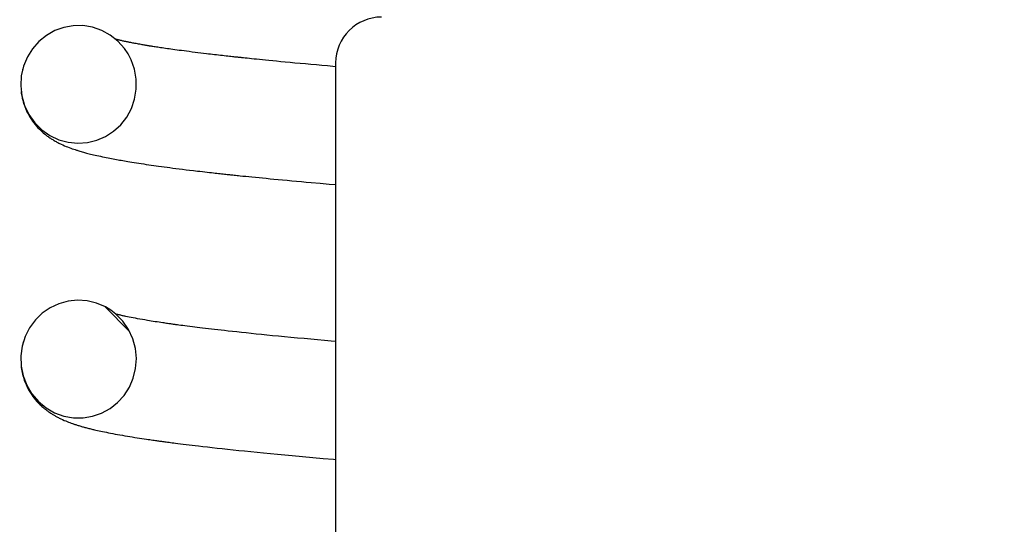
# Model space of a CAD drawing. Extents: x -169 to 6736, y -208 to 3022.
# Tile 150 of 256: x 1709.937 to 1710.606, y 408.827 to 409.171. Entities that reach past the tile are written whole.
import ezdxf

# ---------------------------------------------------------------- set-up
doc = ezdxf.new("R2010")
doc.units = 0
doc.header["$MEASUREMENT"] = 0
doc.header["$PDSIZE"] = 1
doc.layers.get('DEFPOINTS').update_dxf_attribs({"linetype": 'CONTINUOUS'})
doc.layers.add('DIM', color=3, linetype='CONTINUOUS')
doc.layers.add('SPILL-BUCKET', color=1, linetype='CONTINUOUS')
doc.styles.add('SIMPLEX', font='simplex')
doc.dimstyles.new('DIM64', dxfattribs={"dimscale": 64, "dimtxt": 0.09375, "dimasz": 0.09375, "dimexe": 0.0625, "dimexo": 0.0625, "dimgap": 0.046875, "dimtad": 1, "dimdec": 4, "dimzin": 3, "dimdsep": 46, "dimlunit": 4, "dimtxsty": 'SIMPLEX', "dimcen": 0, "dimclrd": 256, "dimclre": 256, "dimclrt": 256, "dimadec": 0, "dimazin": 0, "dimtfac": 1, "dimtdec": 4, "dimtmove": 0, "dimatfit": 3, "dimfxl": 1, "dimfrac": 2, "dimtolj": 1, "dimtzin": 0, "dimarcsym": 0})

# ---------------------------------------------------------------- blocks, each defined once
blk = doc.blocks.new('*D17')
at = {"layer": 'DEFPOINTS', "color": 0, "transparency": 16777216}
for p in [(1422.42894, 414.28861), (2052.15406, 410.00736), (1422.42894, 136.51592)]:
    blk.add_point(p, dxfattribs=at)
at = {"layer": 'DIM', "lineweight": -2, "transparency": 16777216}
for p, q in [((1422.42894, 410.28861), (1422.42894, 132.51592)), ((2052.15406, 406.00736), (2052.15406, 132.51592)), ((2046.15406, 136.51592), (1428.42894, 136.51592))]:
    blk.add_line(p, q, dxfattribs=at)
at = {"layer": 'DIM', "transparency": 16777216}
for points in [[(1428.42894, 137.51592), (1428.42894, 135.51592), (1422.42894, 136.51592)], [(2046.15406, 137.51592), (2046.15406, 135.51592), (2052.15406, 136.51592)]]:
    blk.add_solid(points, dxfattribs=at)
at = {"layer": 'DIM', "transparency": 16777216, "insert": (1737.2915, 144.08735), "char_height": 6, "attachment_point": 5, "style": 'SIMPLEX'}
blk.add_mtext('\\A1;52\'-5 3/4" (F.V. TANK SLAB)', dxfattribs=at)

msp = doc.modelspace()

# ---------------------------------------------------------------- linework, layer by layer
at = {"layer": 'SPILL-BUCKET', "color": 7, "linetype": 'Continuous'}
for p, q in [((1709.96062, 409.1633), (1709.95493, 409.16009)), ((1709.96675, 409.16551), (1709.96062, 409.1633)), ((1709.97316, 409.16667), (1709.96675, 409.16551)), ((1709.97972, 409.16672), (1709.97316, 409.16667)), ((1709.98621, 409.16567), (1709.97972, 409.16672)), ((1709.99249, 409.1635), (1709.98621, 409.16567)), ((1709.99831, 409.1603), (1709.99249, 409.1635)), ((1709.94985, 409.15598), (1709.94546, 409.15102)), ((1709.95493, 409.16009), (1709.94985, 409.15598)), ((1710.00351, 409.15616), (1709.99831, 409.1603)), ((1710.00252, 409.15731), (1710.00205, 409.15743)), ((1710.00296, 409.1572), (1710.00252, 409.15731)), ((1710.00342, 409.15708), (1710.00296, 409.1572)), ((1710.00388, 409.15697), (1710.00342, 409.15708)), ((1710.00794, 409.15122), (1710.00351, 409.15616)), ((1710.00436, 409.15685), (1710.00388, 409.15697)), ((1710.00485, 409.15674), (1710.00436, 409.15685)), ((1710.00536, 409.15662), (1710.00485, 409.15674)), ((1710.00589, 409.1565), (1710.00536, 409.15662)), ((1710.00643, 409.15637), (1710.00589, 409.1565)), ((1710.00698, 409.15625), (1710.00643, 409.15637)), ((1710.00755, 409.15613), (1710.00698, 409.15625)), ((1710.00806, 409.15601), (1710.00755, 409.15613)), ((1710.00859, 409.1559), (1710.00806, 409.15601)), ((1710.00897, 409.15582), (1710.00859, 409.1559)), ((1710.00936, 409.15574), (1710.00897, 409.15582)), ((1710.00971, 409.15567), (1710.00936, 409.15574)), ((1710.01006, 409.1556), (1710.00971, 409.15567)), ((1710.01045, 409.15552), (1710.01006, 409.1556)), ((1710.01085, 409.15543), (1710.01045, 409.15552)), ((1710.01132, 409.15534), (1710.01085, 409.15543)), ((1710.01179, 409.15524), (1710.01132, 409.15534)), ((1710.01235, 409.15514), (1710.01179, 409.15524)), ((1710.01291, 409.15502), (1710.01235, 409.15514)), ((1710.01359, 409.15489), (1710.01291, 409.15502)), ((1710.01429, 409.15476), (1710.01359, 409.15489)), ((1710.01508, 409.15461), (1710.01429, 409.15476)), ((1710.01588, 409.15446), (1710.01508, 409.15461)), ((1709.94546, 409.15102), (1709.94195, 409.14541)), ((1710.01043, 409.14751), (1710.00794, 409.15122)), ((1710.01675, 409.1543), (1710.01588, 409.15446)), ((1710.01763, 409.15415), (1710.01675, 409.1543)), ((1710.01843, 409.154), (1710.01763, 409.15415)), ((1710.01925, 409.15386), (1710.01843, 409.154)), ((1710.01997, 409.15373), (1710.01925, 409.15386)), ((1710.0207, 409.1536), (1710.01997, 409.15373)), ((1710.02134, 409.1535), (1710.0207, 409.1536)), ((1710.02198, 409.15339), (1710.02134, 409.1535)), ((1710.02252, 409.15329), (1710.02198, 409.15339)), ((1710.02306, 409.15321), (1710.02252, 409.15329)), ((1710.0235, 409.15313), (1710.02306, 409.15321)), ((1710.02395, 409.15306), (1710.0235, 409.15313)), ((1710.02433, 409.153), (1710.02395, 409.15306)), ((1710.02471, 409.15293), (1710.02433, 409.153)), ((1710.02512, 409.15286), (1710.02471, 409.15293)), ((1710.02554, 409.1528), (1710.02512, 409.15286)), ((1710.02598, 409.15273), (1710.02554, 409.1528)), ((1710.02642, 409.15266), (1710.02598, 409.15273)), ((1710.02689, 409.15258), (1710.02642, 409.15266)), ((1710.02737, 409.15251), (1710.02689, 409.15258)), ((1710.02815, 409.15238), (1710.02737, 409.15251)), ((1710.02894, 409.15226), (1710.02815, 409.15238)), ((1710.0298, 409.15213), (1710.02894, 409.15226)), ((1710.03067, 409.15199), (1710.0298, 409.15213)), ((1710.03162, 409.15185), (1710.03067, 409.15199)), ((1710.03257, 409.15171), (1710.03162, 409.15185)), ((1710.03363, 409.15155), (1710.03257, 409.15171)), ((1710.03471, 409.15139), (1710.03363, 409.15155)), ((1710.03593, 409.15121), (1710.03471, 409.15139)), ((1710.03716, 409.15103), (1710.03593, 409.15121)), ((1710.03836, 409.15086), (1710.03716, 409.15103)), ((1710.03958, 409.15069), (1710.03836, 409.15086)), ((1710.04091, 409.1505), (1710.03958, 409.15069)), ((1710.04226, 409.15031), (1710.04091, 409.1505)), ((1710.04374, 409.15011), (1710.04226, 409.15031)), ((1710.04523, 409.14991), (1710.04374, 409.15011)), ((1710.04685, 409.1497), (1710.04523, 409.14991)), ((1710.04849, 409.14948), (1710.04685, 409.1497)), ((1710.05026, 409.14925), (1710.04849, 409.14948)), ((1710.05206, 409.14901), (1710.05026, 409.14925)), ((1710.054, 409.14877), (1710.05206, 409.14901)), ((1710.05596, 409.14852), (1710.054, 409.14877)), ((1710.05792, 409.14828), (1710.05596, 409.14852)), ((1710.05991, 409.14804), (1710.05792, 409.14828)), ((1710.06183, 409.1478), (1710.05991, 409.14804)), ((1709.94195, 409.14541), (1709.93937, 409.13918)), ((1710.0125, 409.14355), (1710.01043, 409.14751)), ((1710.01479, 409.13706), (1710.0125, 409.14355)), ((1710.06377, 409.14757), (1710.06183, 409.1478)), ((1710.06517, 409.1474), (1710.06377, 409.14757)), ((1710.06658, 409.14724), (1710.06517, 409.1474)), ((1710.06794, 409.14708), (1710.06658, 409.14724)), ((1710.06931, 409.14692), (1710.06794, 409.14708)), ((1710.07064, 409.14677), (1710.06931, 409.14692)), ((1710.07198, 409.14661), (1710.07064, 409.14677)), ((1710.07327, 409.14647), (1710.07198, 409.14661)), ((1710.07456, 409.14632), (1710.07327, 409.14647)), ((1710.0758, 409.14618), (1710.07456, 409.14632)), ((1710.07706, 409.14604), (1710.0758, 409.14618)), ((1710.07818, 409.14591), (1710.07706, 409.14604)), ((1710.07931, 409.14579), (1710.07818, 409.14591)), ((1710.08035, 409.14567), (1710.07931, 409.14579)), ((1710.08141, 409.14556), (1710.08035, 409.14567)), ((1710.08226, 409.14547), (1710.08141, 409.14556)), ((1710.08312, 409.14537), (1710.08226, 409.14547)), ((1710.08378, 409.1453), (1710.08312, 409.14537)), ((1710.08445, 409.14523), (1710.08378, 409.1453)), ((1710.08504, 409.14517), (1710.08445, 409.14523)), ((1710.08563, 409.1451), (1710.08504, 409.14517)), ((1710.08619, 409.14504), (1710.08563, 409.1451)), ((1710.08674, 409.14498), (1710.08619, 409.14504)), ((1710.08727, 409.14493), (1710.08674, 409.14498)), ((1710.08779, 409.14487), (1710.08727, 409.14493)), ((1710.08835, 409.14481), (1710.08779, 409.14487)), ((1710.0889, 409.14476), (1710.08835, 409.14481)), ((1710.09016, 409.14462), (1710.0889, 409.14476)), ((1710.09142, 409.14449), (1710.09016, 409.14462)), ((1710.09291, 409.14433), (1710.09142, 409.14449)), ((1710.0944, 409.14418), (1710.09291, 409.14433)), ((1710.09611, 409.144), (1710.0944, 409.14418)), ((1710.09784, 409.14383), (1710.09611, 409.144)), ((1710.09979, 409.14363), (1710.09784, 409.14383)), ((1710.10176, 409.14343), (1710.09979, 409.14363)), ((1710.10397, 409.14321), (1710.10176, 409.14343)), ((1710.10619, 409.14299), (1710.10397, 409.14321)), ((1710.10882, 409.14273), (1710.10619, 409.14299)), ((1710.11147, 409.14247), (1710.10882, 409.14273)), ((1710.1144, 409.14219), (1710.11147, 409.14247)), ((1710.11736, 409.14191), (1710.1144, 409.14219)), ((1710.12061, 409.14159), (1710.11736, 409.14191)), ((1710.12389, 409.14129), (1710.12061, 409.14159)), ((1710.12746, 409.14095), (1710.12389, 409.14129)), ((1710.15158, 409.14131), (1710.15158, 407.63084)), ((1709.93937, 409.13918), (1709.93785, 409.13262)), ((1709.93875, 409.13703), (1709.93861, 409.13645)), ((1710.01596, 409.13029), (1710.01479, 409.13706)), ((1710.13107, 409.14062), (1710.12746, 409.14095)), ((1710.13476, 409.14029), (1710.13107, 409.14062)), ((1710.13849, 409.13995), (1710.13476, 409.14029)), ((1710.14224, 409.13962), (1710.13849, 409.13995)), ((1710.14603, 409.13928), (1710.14224, 409.13962)), ((1710.15154, 409.13879), (1710.14603, 409.13928)), ((1709.93785, 409.13262), (1709.93744, 409.1258)), ((1710.01597, 409.12348), (1710.01596, 409.13029)), ((1709.93744, 409.1258), (1709.93817, 409.119)), ((1709.93769, 409.12197), (1709.93784, 409.1208)), ((1710.01486, 409.11676), (1710.01597, 409.12348)), ((1709.93784, 409.1208), (1709.93811, 409.11909)), ((1709.93811, 409.11909), (1709.93845, 409.1174)), ((1709.93817, 409.119), (1709.94004, 409.11239)), ((1709.93845, 409.1174), (1709.93878, 409.11602)), ((1709.93878, 409.11602), (1709.93915, 409.11466)), ((1709.93915, 409.11466), (1709.93941, 409.11381)), ((1710.01268, 409.11042), (1710.01486, 409.11676)), ((1709.93941, 409.11381), (1709.93969, 409.11296)), ((1709.93969, 409.11296), (1709.93992, 409.11231)), ((1709.93992, 409.11231), (1709.94016, 409.11167)), ((1709.94004, 409.11239), (1709.943, 409.10619)), ((1709.94016, 409.11167), (1709.94038, 409.11108)), ((1709.94038, 409.11108), (1709.94061, 409.11051)), ((1709.94061, 409.11051), (1709.94087, 409.10989)), ((1709.94087, 409.10989), (1709.94113, 409.1093)), ((1709.94113, 409.1093), (1709.94142, 409.10866)), ((1709.94142, 409.10866), (1709.94171, 409.10804)), ((1709.94171, 409.10804), (1709.9424, 409.10669)), ((1710.0095, 409.10453), (1710.01268, 409.11042)), ((1709.9424, 409.10669), (1709.9431, 409.10541)), ((1709.943, 409.10619), (1709.94695, 409.10062)), ((1709.9431, 409.10541), (1709.94387, 409.10413)), ((1709.94387, 409.10413), (1709.94467, 409.10289)), ((1709.94467, 409.10289), (1709.94549, 409.1017)), ((1709.94549, 409.1017), (1709.94635, 409.10054)), ((1710.00545, 409.09934), (1710.0095, 409.10453)), ((1709.94635, 409.10054), (1709.94725, 409.09941)), ((1709.94695, 409.10062), (1709.95179, 409.09581)), ((1709.94725, 409.09941), (1709.94818, 409.09832)), ((1709.94818, 409.09832), (1709.94917, 409.09722)), ((1709.94917, 409.09722), (1709.95017, 409.0962)), ((1709.95017, 409.0962), (1709.95104, 409.09535)), ((1709.95104, 409.09535), (1709.95192, 409.09454)), ((1709.95179, 409.09581), (1709.9573, 409.09195)), ((1709.95192, 409.09454), (1709.95273, 409.09383)), ((1709.99514, 409.09133), (1710.0006, 409.09488)), ((1710.0006, 409.09488), (1710.00545, 409.09934)), ((1709.95273, 409.09383), (1709.95353, 409.09315)), ((1709.95353, 409.09315), (1709.95422, 409.0926)), ((1709.95422, 409.0926), (1709.95489, 409.09208)), ((1709.95489, 409.09208), (1709.95548, 409.09163)), ((1709.95548, 409.09163), (1709.95607, 409.0912)), ((1709.95607, 409.0912), (1709.95662, 409.09081)), ((1709.95662, 409.09081), (1709.95716, 409.09044)), ((1709.95716, 409.09044), (1709.95771, 409.09008)), ((1709.9573, 409.09195), (1709.96338, 409.08908)), ((1709.95771, 409.09008), (1709.95824, 409.08973)), ((1709.95824, 409.08973), (1709.95871, 409.08943)), ((1709.95871, 409.08943), (1709.95917, 409.08915)), ((1709.95917, 409.08915), (1709.95972, 409.08882)), ((1709.95972, 409.08882), (1709.96026, 409.0885)), ((1709.96026, 409.0885), (1709.96088, 409.08815)), ((1709.96088, 409.08815), (1709.96149, 409.0878)), ((1709.96149, 409.0878), (1709.9621, 409.08748)), ((1709.96338, 409.08908), (1709.96975, 409.08734)), ((1709.98283, 409.08718), (1709.98916, 409.08874)), ((1709.98916, 409.08874), (1709.99514, 409.09133)), ((1709.9621, 409.08748), (1709.9627, 409.08716)), ((1709.9627, 409.08716), (1709.96328, 409.08686)), ((1709.96328, 409.08686), (1709.96385, 409.08658)), ((1709.96385, 409.08658), (1709.96439, 409.08632)), ((1709.96439, 409.08632), (1709.96493, 409.08606)), ((1709.96493, 409.08606), (1709.96611, 409.08552)), ((1709.96611, 409.08552), (1709.96727, 409.08502)), ((1709.96727, 409.08502), (1709.9683, 409.08459)), ((1709.9683, 409.08459), (1709.96932, 409.08418)), ((1709.96932, 409.08418), (1709.97043, 409.08375)), ((1709.96975, 409.08734), (1709.97632, 409.0867)), ((1709.97043, 409.08375), (1709.97154, 409.08334)), ((1709.97154, 409.08334), (1709.97252, 409.08299)), ((1709.97252, 409.08299), (1709.97351, 409.08266)), ((1709.97351, 409.08266), (1709.97439, 409.08236)), ((1709.97439, 409.08236), (1709.97528, 409.08208)), ((1709.97528, 409.08208), (1709.97581, 409.0819)), ((1709.97581, 409.0819), (1709.97635, 409.08174)), ((1709.97632, 409.0867), (1709.98283, 409.08718)), ((1709.97635, 409.08174), (1709.97702, 409.08154)), ((1709.97702, 409.08154), (1709.97768, 409.08133)), ((1709.97768, 409.08133), (1709.97848, 409.0811)), ((1709.97848, 409.0811), (1709.97927, 409.08087)), ((1709.97927, 409.08087), (1709.98005, 409.08065)), ((1709.98005, 409.08065), (1709.98084, 409.08044)), ((1709.98084, 409.08044), (1709.98155, 409.08024)), ((1709.98155, 409.08024), (1709.98228, 409.08006)), ((1709.98228, 409.08006), (1709.98315, 409.07983)), ((1709.98315, 409.07983), (1709.98403, 409.0796)), ((1709.98403, 409.0796), (1709.98498, 409.07936)), ((1709.98498, 409.07936), (1709.98594, 409.07913)), ((1709.98594, 409.07913), (1709.98697, 409.07888)), ((1709.98697, 409.07888), (1709.98803, 409.07864)), ((1709.98803, 409.07864), (1709.98924, 409.07836)), ((1709.98924, 409.07836), (1709.99046, 409.07809)), ((1709.99046, 409.07809), (1709.99174, 409.07781)), ((1709.99174, 409.07781), (1709.99304, 409.07753)), ((1709.99304, 409.07753), (1709.99431, 409.07726)), ((1709.99431, 409.07726), (1709.9956, 409.077)), ((1709.9956, 409.077), (1709.99681, 409.07676)), ((1709.99681, 409.07676), (1709.99804, 409.07652)), ((1709.99804, 409.07652), (1709.99918, 409.0763)), ((1709.99918, 409.0763), (1710.00034, 409.07608)), ((1710.00034, 409.07608), (1710.00144, 409.07587)), ((1710.00144, 409.07587), (1710.00255, 409.07567)), ((1710.00255, 409.07567), (1710.00363, 409.07547)), ((1710.00363, 409.07547), (1710.00472, 409.07528)), ((1710.00472, 409.07528), (1710.00577, 409.07509)), ((1710.00577, 409.07509), (1710.00684, 409.0749)), ((1710.00684, 409.0749), (1710.00796, 409.07471)), ((1710.00796, 409.07471), (1710.00909, 409.07452)), ((1710.00909, 409.07452), (1710.01036, 409.0743)), ((1710.01036, 409.0743), (1710.01166, 409.07409)), ((1710.01166, 409.07409), (1710.01308, 409.07386)), ((1710.01308, 409.07386), (1710.01452, 409.07363)), ((1710.01452, 409.07363), (1710.0161, 409.07338)), ((1710.0161, 409.07338), (1710.0177, 409.07313)), ((1710.0177, 409.07313), (1710.01939, 409.07287)), ((1710.01939, 409.07287), (1710.0211, 409.07261)), ((1710.0211, 409.07261), (1710.02279, 409.07236)), ((1710.02279, 409.07236), (1710.0245, 409.07211)), ((1710.0245, 409.07211), (1710.02617, 409.07187)), ((1710.02617, 409.07187), (1710.02787, 409.07162)), ((1710.02787, 409.07162), (1710.02952, 409.07139)), ((1710.02952, 409.07139), (1710.0312, 409.07116)), ((1710.0312, 409.07116), (1710.0331, 409.0709)), ((1710.0331, 409.0709), (1710.03503, 409.07063)), ((1710.03503, 409.07063), (1710.03693, 409.07038)), ((1710.03693, 409.07038), (1710.03885, 409.07013)), ((1710.03885, 409.07013), (1710.0409, 409.06986)), ((1710.0409, 409.06986), (1710.04298, 409.06959)), ((1710.04298, 409.06959), (1710.04521, 409.06931)), ((1710.04521, 409.06931), (1710.04746, 409.06903)), ((1710.04746, 409.06903), (1710.04987, 409.06873)), ((1710.04987, 409.06873), (1710.05231, 409.06844)), ((1710.05231, 409.06844), (1710.05492, 409.06812)), ((1710.05492, 409.06812), (1710.05756, 409.06781)), ((1710.05756, 409.06781), (1710.05931, 409.06761)), ((1710.05931, 409.06761), (1710.06108, 409.0674)), ((1710.06108, 409.0674), (1710.06268, 409.06722)), ((1710.06268, 409.06722), (1710.0643, 409.06703)), ((1710.0643, 409.06703), (1710.06574, 409.06687)), ((1710.06574, 409.06687), (1710.06719, 409.06671)), ((1710.06719, 409.06671), (1710.06847, 409.06656)), ((1710.06847, 409.06656), (1710.06975, 409.06642)), ((1710.06975, 409.06642), (1710.07086, 409.0663)), ((1710.07086, 409.0663), (1710.07197, 409.06618)), ((1710.07197, 409.06618), (1710.07302, 409.06606)), ((1710.07302, 409.06606), (1710.07408, 409.06595)), ((1710.07408, 409.06595), (1710.07509, 409.06584)), ((1710.07509, 409.06584), (1710.0761, 409.06573)), ((1710.0761, 409.06573), (1710.07701, 409.06563)), ((1710.07701, 409.06563), (1710.07793, 409.06553)), ((1710.07793, 409.06553), (1710.07867, 409.06545)), ((1710.07867, 409.06545), (1710.07942, 409.06537)), ((1710.07942, 409.06537), (1710.08018, 409.06529)), ((1710.08018, 409.06529), (1710.08093, 409.06521)), ((1710.08093, 409.06521), (1710.08179, 409.06512)), ((1710.08179, 409.06512), (1710.08264, 409.06503)), ((1710.08264, 409.06503), (1710.0836, 409.06493)), ((1710.0836, 409.06493), (1710.08455, 409.06483)), ((1710.08455, 409.06483), (1710.08561, 409.06472)), ((1710.08561, 409.06472), (1710.08667, 409.06462)), ((1710.08667, 409.06462), (1710.08853, 409.06442)), ((1710.08853, 409.06442), (1710.09041, 409.06423)), ((1710.09041, 409.06423), (1710.09255, 409.06401)), ((1710.09255, 409.06401), (1710.0947, 409.0638)), ((1710.0947, 409.0638), (1710.09711, 409.06356)), ((1710.09711, 409.06356), (1710.09954, 409.06332)), ((1710.09954, 409.06332), (1710.10193, 409.06308)), ((1710.10193, 409.06308), (1710.10435, 409.06285)), ((1710.10435, 409.06285), (1710.10698, 409.06259)), ((1710.10698, 409.06259), (1710.10964, 409.06234)), ((1710.10964, 409.06234), (1710.11252, 409.06206)), ((1710.11252, 409.06206), (1710.11543, 409.06179)), ((1710.11543, 409.06179), (1710.11857, 409.0615)), ((1710.11857, 409.0615), (1710.12174, 409.06121)), ((1710.12174, 409.06121), (1710.12502, 409.0609)), ((1710.12502, 409.0609), (1710.12833, 409.0606)), ((1710.12833, 409.0606), (1710.13165, 409.0603)), ((1710.13165, 409.0603), (1710.135, 409.06)), ((1710.135, 409.06), (1710.14101, 409.05947)), ((1710.14101, 409.05947), (1710.1471, 409.05894)), ((1710.1471, 409.05894), (1710.15156, 409.05855)), ((1709.95749, 408.97475), (1709.95209, 408.97103)), ((1709.96339, 408.9775), (1709.95749, 408.97475)), ((1709.96966, 408.97924), (1709.96339, 408.9775)), ((1709.97616, 408.97989), (1709.96966, 408.97924)), ((1709.98268, 408.97945), (1709.97616, 408.97989)), ((1709.98902, 408.97791), (1709.98268, 408.97945)), ((1709.99503, 408.97533), (1709.98902, 408.97791)), ((1709.99478, 408.97544), (1710.01125, 408.95897)), ((1709.99873, 408.97309), (1709.99503, 408.97533)), ((1709.95209, 408.97103), (1709.94739, 408.96647)), ((1710.00216, 408.97045), (1709.99873, 408.97309)), ((1710.00273, 408.97032), (1710.00212, 408.97048)), ((1710.00693, 408.96556), (1710.00216, 408.97045)), ((1710.00309, 408.97023), (1710.00273, 408.97032)), ((1710.00345, 408.97014), (1710.00309, 408.97023)), ((1710.00397, 408.97001), (1710.00345, 408.97014)), ((1710.00451, 408.96988), (1710.00397, 408.97001)), ((1710.005, 408.96977), (1710.00451, 408.96988)), ((1710.0055, 408.96965), (1710.005, 408.96977)), ((1710.00602, 408.96953), (1710.0055, 408.96965)), ((1710.00655, 408.96941), (1710.00602, 408.96953)), ((1710.00712, 408.96929), (1710.00655, 408.96941)), ((1710.00771, 408.96916), (1710.00712, 408.96929)), ((1710.00834, 408.96902), (1710.00771, 408.96916)), ((1710.00899, 408.96888), (1710.00834, 408.96902)), ((1710.01011, 408.96865), (1710.00899, 408.96888)), ((1710.01127, 408.96841), (1710.01011, 408.96865)), ((1710.01257, 408.96815), (1710.01127, 408.96841)), ((1710.01392, 408.96789), (1710.01257, 408.96815)), ((1710.0154, 408.96762), (1710.01392, 408.96789)), ((1710.01692, 408.96734), (1710.0154, 408.96762)), ((1710.01852, 408.96705), (1710.01692, 408.96734)), ((1709.94344, 408.96111), (1709.94043, 408.95518)), ((1709.94739, 408.96647), (1709.94344, 408.96111)), ((1710.01081, 408.95993), (1710.00693, 408.96556)), ((1710.02017, 408.96676), (1710.01852, 408.96705)), ((1710.02188, 408.96647), (1710.02017, 408.96676)), ((1710.02365, 408.96617), (1710.02188, 408.96647)), ((1710.02492, 408.96596), (1710.02365, 408.96617)), ((1710.02622, 408.96575), (1710.02492, 408.96596)), ((1710.02756, 408.96554), (1710.02622, 408.96575)), ((1710.02891, 408.96533), (1710.02756, 408.96554)), ((1710.03022, 408.96513), (1710.02891, 408.96533)), ((1710.03154, 408.96493), (1710.03022, 408.96513)), ((1710.03278, 408.96474), (1710.03154, 408.96493)), ((1710.03403, 408.96455), (1710.03278, 408.96474)), ((1710.03488, 408.96443), (1710.03403, 408.96455)), ((1710.03574, 408.9643), (1710.03488, 408.96443)), ((1710.03655, 408.96419), (1710.03574, 408.9643)), ((1710.03736, 408.96407), (1710.03655, 408.96419)), ((1710.03812, 408.96396), (1710.03736, 408.96407)), ((1710.03888, 408.96385), (1710.03812, 408.96396)), ((1710.03954, 408.96376), (1710.03888, 408.96385)), ((1710.0402, 408.96367), (1710.03954, 408.96376)), ((1710.04075, 408.96359), (1710.0402, 408.96367)), ((1710.04129, 408.96351), (1710.04075, 408.96359)), ((1710.04172, 408.96346), (1710.04129, 408.96351)), ((1710.04215, 408.9634), (1710.04172, 408.96346)), ((1710.04252, 408.96334), (1710.04215, 408.9634)), ((1710.0429, 408.96329), (1710.04252, 408.96334)), ((1710.04397, 408.96315), (1710.0429, 408.96329)), ((1710.04505, 408.963), (1710.04397, 408.96315)), ((1710.04633, 408.96283), (1710.04505, 408.963)), ((1710.04762, 408.96266), (1710.04633, 408.96283)), ((1710.04912, 408.96246), (1710.04762, 408.96266)), ((1710.05064, 408.96226), (1710.04912, 408.96246)), ((1710.05238, 408.96204), (1710.05064, 408.96226)), ((1710.05414, 408.96182), (1710.05238, 408.96204)), ((1710.05581, 408.96161), (1710.05414, 408.96182)), ((1710.05749, 408.9614), (1710.05581, 408.96161)), ((1710.05931, 408.96117), (1710.05749, 408.9614)), ((1710.06115, 408.96095), (1710.05931, 408.96117)), ((1710.0631, 408.96071), (1710.06115, 408.96095)), ((1710.06506, 408.96048), (1710.0631, 408.96071)), ((1710.06714, 408.96024), (1710.06506, 408.96048)), ((1709.94043, 408.95518), (1709.93841, 408.94872)), ((1710.01368, 408.95369), (1710.01081, 408.95993)), ((1710.06923, 408.95999), (1710.06714, 408.96024)), ((1710.07144, 408.95974), (1710.06923, 408.95999)), ((1710.07368, 408.95948), (1710.07144, 408.95974)), ((1710.07602, 408.95922), (1710.07368, 408.95948)), ((1710.0784, 408.95896), (1710.07602, 408.95922)), ((1710.08135, 408.95863), (1710.0784, 408.95896)), ((1710.08434, 408.95831), (1710.08135, 408.95863)), ((1710.08751, 408.95797), (1710.08434, 408.95831)), ((1710.09071, 408.95763), (1710.08751, 408.95797)), ((1710.0941, 408.95728), (1710.09071, 408.95763)), ((1710.09753, 408.95692), (1710.0941, 408.95728)), ((1710.10114, 408.95656), (1710.09753, 408.95692)), ((1710.1048, 408.95619), (1710.10114, 408.95656)), ((1710.10873, 408.9558), (1710.1048, 408.95619)), ((1710.11271, 408.95542), (1710.10873, 408.9558)), ((1710.11689, 408.95501), (1710.11271, 408.95542)), ((1710.12113, 408.95461), (1710.11689, 408.95501)), ((1710.12557, 408.9542), (1710.12113, 408.95461)), ((1710.13008, 408.95378), (1710.12557, 408.9542)), ((1710.13465, 408.95336), (1710.13008, 408.95378)), ((1709.93841, 408.94872), (1709.93748, 408.94202)), ((1709.9389, 408.95062), (1709.93879, 408.95018)), ((1709.93906, 408.9512), (1709.9389, 408.95062)), ((1709.9392, 408.95171), (1709.93906, 408.9512)), ((1710.01547, 408.94704), (1710.01368, 408.95369)), ((1710.0161, 408.94024), (1710.01547, 408.94704)), ((1710.13929, 408.95294), (1710.13465, 408.95336)), ((1710.14394, 408.95253), (1710.13929, 408.95294)), ((1710.14864, 408.95211), (1710.14394, 408.95253)), ((1710.15155, 408.95186), (1710.14864, 408.95211)), ((1709.93748, 408.94202), (1709.93769, 408.93517)), ((1709.93769, 408.93517), (1709.93904, 408.92845)), ((1709.93769, 408.93508), (1709.93779, 408.93423)), ((1709.93779, 408.93423), (1709.93797, 408.933)), ((1710.0156, 408.93342), (1710.0161, 408.94024)), ((1709.93797, 408.933), (1709.93818, 408.93179)), ((1709.93818, 408.93179), (1709.93839, 408.93073)), ((1709.93839, 408.93073), (1709.93863, 408.92967)), ((1709.93863, 408.92967), (1709.93891, 408.92857)), ((1709.93891, 408.92857), (1709.93922, 408.92749)), ((1709.93904, 408.92845), (1709.94152, 408.92204)), ((1709.93922, 408.92749), (1709.93954, 408.92649)), ((1710.01399, 408.92688), (1710.0156, 408.93342)), ((1709.93954, 408.92649), (1709.93986, 408.92553)), ((1709.93986, 408.92553), (1709.94024, 408.92451)), ((1709.94024, 408.92451), (1709.94063, 408.92352)), ((1709.94063, 408.92352), (1709.94107, 408.92249)), ((1709.94107, 408.92249), (1709.94153, 408.92149)), ((1709.94152, 408.92204), (1709.94503, 408.91615)), ((1709.94153, 408.92149), (1709.94234, 408.91987)), ((1710.00775, 408.91514), (1710.01133, 408.9207)), ((1710.01133, 408.9207), (1710.01399, 408.92688)), ((1709.94234, 408.91987), (1709.94319, 408.91832)), ((1709.94319, 408.91832), (1709.94403, 408.91693)), ((1709.94403, 408.91693), (1709.94492, 408.91558)), ((1709.94492, 408.91558), (1709.94575, 408.91441)), ((1709.94503, 408.91615), (1709.94946, 408.91098)), ((1709.94575, 408.91441), (1709.94661, 408.91327)), ((1710.0033, 408.91025), (1710.00775, 408.91514)), ((1709.94661, 408.91327), (1709.94743, 408.91226)), ((1709.94743, 408.91226), (1709.94825, 408.9113)), ((1709.94825, 408.9113), (1709.94915, 408.91032)), ((1709.94915, 408.91032), (1709.95004, 408.90939)), ((1709.94946, 408.91098), (1709.95471, 408.90665)), ((1709.95004, 408.90939), (1709.95065, 408.90879)), ((1709.95065, 408.90879), (1709.95126, 408.90821)), ((1709.95126, 408.90821), (1709.95185, 408.90767)), ((1709.95185, 408.90767), (1709.95244, 408.90714)), ((1709.95244, 408.90714), (1709.95292, 408.90673)), ((1709.99817, 408.90621), (1710.0033, 408.91025)), ((1709.95292, 408.90673), (1709.9534, 408.90632)), ((1709.9534, 408.90632), (1709.95377, 408.90602)), ((1709.95377, 408.90602), (1709.95413, 408.90574)), ((1709.95413, 408.90574), (1709.95444, 408.90549)), ((1709.95444, 408.90549), (1709.95474, 408.90526)), ((1709.95471, 408.90665), (1709.96052, 408.90334)), ((1709.95474, 408.90526), (1709.95514, 408.90495)), ((1709.95514, 408.90495), (1709.95555, 408.90465)), ((1709.95555, 408.90465), (1709.95605, 408.90428)), ((1709.95605, 408.90428), (1709.95655, 408.90393)), ((1709.95655, 408.90393), (1709.95714, 408.90352)), ((1709.95714, 408.90352), (1709.95773, 408.90313)), ((1709.95773, 408.90313), (1709.95827, 408.90277)), ((1709.95827, 408.90277), (1709.95881, 408.90244)), ((1709.95881, 408.90244), (1709.95927, 408.90215)), ((1709.95927, 408.90215), (1709.95973, 408.90188)), ((1709.95973, 408.90188), (1709.96013, 408.90164)), ((1709.96013, 408.90164), (1709.96053, 408.90141)), ((1709.96052, 408.90334), (1709.96681, 408.90106)), ((1709.96053, 408.90141), (1709.96106, 408.90111)), ((1709.96106, 408.90111), (1709.96158, 408.90082)), ((1709.96158, 408.90082), (1709.96207, 408.90056)), ((1709.96207, 408.90056), (1709.96256, 408.9003)), ((1709.96256, 408.9003), (1709.96308, 408.90003)), ((1709.96681, 408.90106), (1709.97328, 408.89992)), ((1709.97986, 408.89988), (1709.98629, 408.90095)), ((1709.98629, 408.90095), (1709.99244, 408.90308)), ((1709.99244, 408.90308), (1709.99817, 408.90621)), ((1709.96308, 408.90003), (1709.96359, 408.89977)), ((1709.96359, 408.89977), (1709.96418, 408.89948)), ((1709.96418, 408.89948), (1709.96477, 408.8992)), ((1709.96477, 408.8992), (1709.96589, 408.89869)), ((1709.96589, 408.89869), (1709.967, 408.8982)), ((1709.967, 408.8982), (1709.96801, 408.89777)), ((1709.96801, 408.89777), (1709.96901, 408.89737)), ((1709.96901, 408.89737), (1709.96994, 408.89701)), ((1709.96994, 408.89701), (1709.97087, 408.89665)), ((1709.97087, 408.89665), (1709.97174, 408.89634)), ((1709.97174, 408.89634), (1709.9726, 408.89603)), ((1709.9726, 408.89603), (1709.97301, 408.89589)), ((1709.97301, 408.89589), (1709.97342, 408.89575)), ((1709.97328, 408.89992), (1709.97986, 408.89988)), ((1709.97342, 408.89575), (1709.97388, 408.8956)), ((1709.97388, 408.8956), (1709.97434, 408.89544)), ((1709.97434, 408.89544), (1709.97484, 408.89528)), ((1709.97484, 408.89528), (1709.97535, 408.89512)), ((1709.97535, 408.89512), (1709.9759, 408.89494)), ((1709.9759, 408.89494), (1709.97646, 408.89477)), ((1709.97646, 408.89477), (1709.97702, 408.8946)), ((1709.97702, 408.8946), (1709.97759, 408.89443)), ((1709.97759, 408.89443), (1709.97823, 408.89424)), ((1709.97823, 408.89424), (1709.97887, 408.89405)), ((1709.97887, 408.89405), (1709.97941, 408.8939)), ((1709.97941, 408.8939), (1709.97994, 408.89375)), ((1709.97994, 408.89375), (1709.98048, 408.8936)), ((1709.98048, 408.8936), (1709.98103, 408.89345)), ((1709.98103, 408.89345), (1709.98168, 408.89328)), ((1709.98168, 408.89328), (1709.98232, 408.89311)), ((1709.98232, 408.89311), (1709.98303, 408.89292)), ((1709.98303, 408.89292), (1709.98373, 408.89274)), ((1709.98373, 408.89274), (1709.98441, 408.89257)), ((1709.98441, 408.89257), (1709.9851, 408.8924)), ((1709.9851, 408.8924), (1709.98574, 408.89225)), ((1709.98574, 408.89225), (1709.98639, 408.89209)), ((1709.98639, 408.89209), (1709.98698, 408.89195)), ((1709.98698, 408.89195), (1709.98758, 408.89181)), ((1709.98758, 408.89181), (1709.98863, 408.89157)), ((1709.98863, 408.89157), (1709.98968, 408.89132)), ((1709.98968, 408.89132), (1709.99079, 408.89108)), ((1709.99079, 408.89108), (1709.99192, 408.89084)), ((1709.99192, 408.89084), (1709.99312, 408.89058)), ((1709.99312, 408.89058), (1709.99434, 408.89032)), ((1709.99434, 408.89032), (1709.99567, 408.89005)), ((1709.99567, 408.89005), (1709.99703, 408.88978)), ((1709.99703, 408.88978), (1709.9985, 408.88949)), ((1709.9985, 408.88949), (1710, 408.88921)), ((1710, 408.88921), (1710.00159, 408.88891)), ((1710.00159, 408.88891), (1710.00321, 408.88861)), ((1710.00321, 408.88861), (1710.00488, 408.88831)), ((1710.00488, 408.88831), (1710.00657, 408.88801)), ((1710.00657, 408.88801), (1710.00832, 408.88771)), ((1710.00832, 408.88771), (1710.01009, 408.88742)), ((1710.01009, 408.88742), (1710.01169, 408.88715)), ((1710.01169, 408.88715), (1710.01331, 408.88689)), ((1710.01331, 408.88689), (1710.01497, 408.88662)), ((1710.01497, 408.88662), (1710.01665, 408.88636)), ((1710.01665, 408.88636), (1710.01826, 408.8861)), ((1710.01826, 408.8861), (1710.01989, 408.88585)), ((1710.01989, 408.88585), (1710.0214, 408.88563)), ((1710.0214, 408.88563), (1710.02292, 408.8854)), ((1710.02292, 408.8854), (1710.02402, 408.88524)), ((1710.02402, 408.88524), (1710.02513, 408.88508)), ((1710.02513, 408.88508), (1710.02615, 408.88493)), ((1710.02615, 408.88493), (1710.02718, 408.88478)), ((1710.02718, 408.88478), (1710.02809, 408.88466)), ((1710.02809, 408.88466), (1710.029, 408.88453)), ((1710.029, 408.88453), (1710.02973, 408.88443)), ((1710.02973, 408.88443), (1710.03046, 408.88432)), ((1710.03046, 408.88432), (1710.03114, 408.88423)), ((1710.03114, 408.88423), (1710.03183, 408.88413)), ((1710.03183, 408.88413), (1710.0325, 408.88404)), ((1710.0325, 408.88404), (1710.03318, 408.88395)), ((1710.03318, 408.88395), (1710.03394, 408.88385)), ((1710.03394, 408.88385), (1710.0347, 408.88374)), ((1710.0347, 408.88374), (1710.03554, 408.88363)), ((1710.03554, 408.88363), (1710.03639, 408.88352)), ((1710.03639, 408.88352), (1710.03733, 408.88339)), ((1710.03733, 408.88339), (1710.03828, 408.88327)), ((1710.03828, 408.88327), (1710.03931, 408.88313)), ((1710.03931, 408.88313), (1710.04035, 408.883)), ((1710.04035, 408.883), (1710.04148, 408.88285)), ((1710.04148, 408.88285), (1710.04261, 408.88271)), ((1710.04261, 408.88271), (1710.04433, 408.88249)), ((1710.04433, 408.88249), (1710.04607, 408.88227)), ((1710.04607, 408.88227), (1710.04797, 408.88203)), ((1710.04797, 408.88203), (1710.0499, 408.8818)), ((1710.0499, 408.8818), (1710.05193, 408.88155)), ((1710.05193, 408.88155), (1710.05399, 408.8813)), ((1710.05399, 408.8813), (1710.05617, 408.88104)), ((1710.05617, 408.88104), (1710.05836, 408.88078)), ((1710.05836, 408.88078), (1710.06137, 408.88043)), ((1710.06137, 408.88043), (1710.06442, 408.88009)), ((1710.06442, 408.88009), (1710.06767, 408.87972)), ((1710.06767, 408.87972), (1710.07097, 408.87935)), ((1710.07097, 408.87935), (1710.07448, 408.87897)), ((1710.07448, 408.87897), (1710.07804, 408.87859)), ((1710.07804, 408.87859), (1710.08182, 408.87819)), ((1710.08182, 408.87819), (1710.08566, 408.87778)), ((1710.08566, 408.87778), (1710.08972, 408.87737)), ((1710.08972, 408.87737), (1710.09384, 408.87695)), ((1710.09384, 408.87695), (1710.0982, 408.87651)), ((1710.0982, 408.87651), (1710.10263, 408.87608)), ((1710.10263, 408.87608), (1710.1073, 408.87563)), ((1710.1073, 408.87563), (1710.11204, 408.87518)), ((1710.11204, 408.87518), (1710.11703, 408.87471)), ((1710.11703, 408.87471), (1710.12209, 408.87424)), ((1710.12209, 408.87424), (1710.12899, 408.87361)), ((1710.12899, 408.87361), (1710.13601, 408.87298)), ((1710.13601, 408.87298), (1710.14306, 408.87236)), ((1710.14306, 408.87236), (1710.15022, 408.87173)), ((1710.15022, 408.87173), (1710.15158, 408.87162))]:
    msp.add_line(p, q, dxfattribs=at)
msp.add_arc((1710.18281, 409.14131), 0.03123, 90, 180, dxfattribs=at)

# ---------------------------------------------------------------- dimensions: what is measured, and where the dimension line sits
at = {"layer": 'DIM'}
dim = msp.add_linear_dim(base=(1422.42894, 136.51592), p1=(2052.15406, 410.00736), p2=(1422.42894, 414.28861), angle=180, text='<> (F.V. TANK SLAB)', dimstyle='DIM64', dxfattribs=at)
dim.commit()
dim.dimension.update_dxf_attribs({"geometry": '*D17', "text_midpoint": (1737.2915, 144.08735)})

doc.saveas('drawing.dxf')
